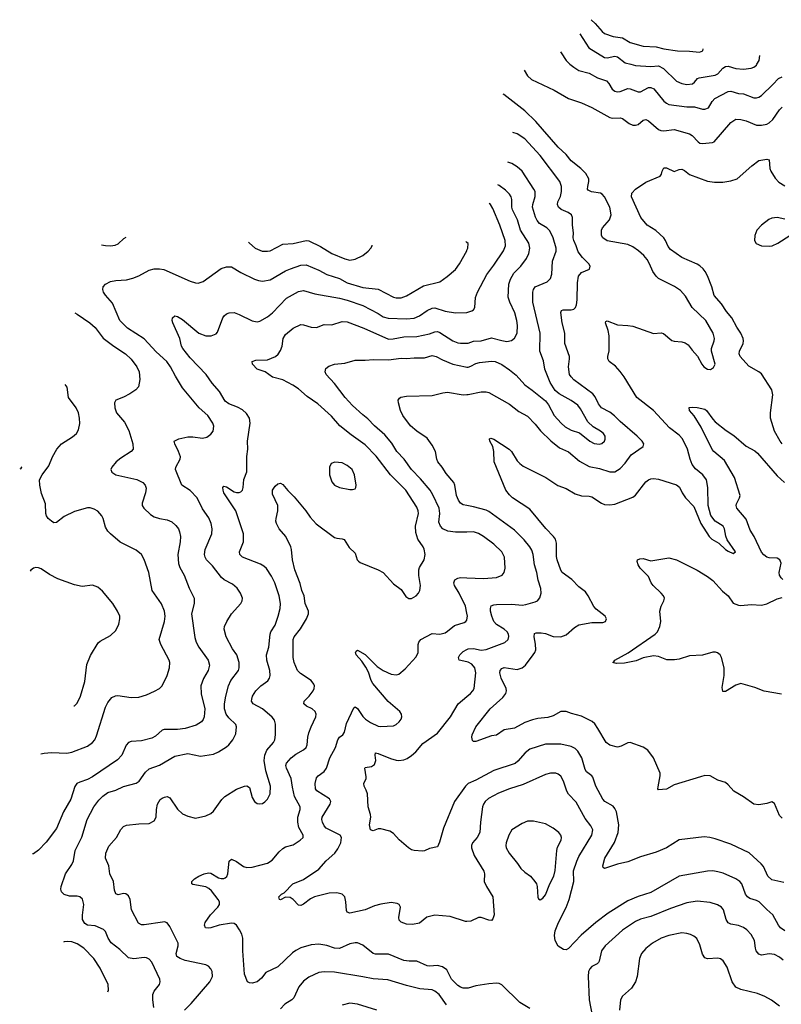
# Model space of a CAD drawing. Header units: inches. Extents: x 884691 to 1028259, y 526745 to 653629.
# Tile 225 of 241: x 996524 to 1002443, y 642695 to 650346. Entities that reach past the tile are written whole.
import ezdxf

# ---------------------------------------------------------------- set-up
doc = ezdxf.new("R2010")
doc.units = ezdxf.units.IN
doc.header["$MEASUREMENT"] = 0
for name, color, linetype in [('A9694', 7, 'Continuous'), ('B0604', 7, 'Continuous'), ('B0605', 7, 'Continuous')]:
    doc.layers.add(name, color=color, linetype=linetype)

msp = doc.modelspace()

# ---------------------------------------------------------------- linework, layer by layer
at = {"layer": 'A9694', "color": 6}
for points, elevation in [([(997160.5, 648596.2), (997190, 648590.7), (997230, 648589.5), (997266.2, 648593.8), (997290, 648604.1), (997334.2, 648645.8), (997351.6, 648656.2)], 3500), ([(998303.2, 648618.2), (998309.3, 648610), (998354.9, 648570), (998407.8, 648547.8), (998450, 648546.6), (998470, 648550.8), (998570, 648602.5), (998650, 648607.4), (998750, 648630), (998770, 648628.8), (998862.7, 648582.7), (998950, 648528.8), (999050, 648487.4), (999090, 648478.9), (999130, 648485.1), (999190, 648514.5), (999232.5, 648547.5), (999252.7, 648570), (999263.1, 648590), (999263.9, 648593.3)], 3500), ([(1000000, 648615.7), (999992.6, 648622.9)], 3400), ([(997567.4, 642670), (997557.7, 642730), (997558.8, 642770), (997570, 642798), (997609.5, 642850), (997615.4, 642870), (997613.9, 642890), (997550, 643021.1), (997530, 643046.5), (997510, 643056.1), (997490, 643058.6), (997410, 643049.4), (997370, 643054.9), (997301.3, 643121.3), (997233.6, 643173.6), (997210.4, 643210), (997190, 643259.9), (997176, 643276), (997110, 643304.2), (997050, 643311.1), (997030, 643321.7), (997012.8, 643352.8), (997012.2, 643387.8), (997021.5, 643470), (997011.6, 643511.6), (996990, 643530.3), (996970, 643534.7), (996910, 643534.8), (996870, 643547.7), (996848.6, 643570), (996844.3, 643590), (996846.5, 643610), (996881, 643710), (996930, 643781.8), (996942.8, 643810), (996955.3, 643890), (997006.1, 643993.9), (997048.6, 644130), (997101, 644230), (997139, 644281), (997170, 644312.6), (997210, 644340.8), (997270, 644358.6), (997330, 644388.5), (997430, 644414.2), (997451.1, 644428.9), (997500.5, 644499.5), (997530, 644526), (997610, 644552.8), (997730, 644623.5), (997830, 644644.3), (997930, 644622.6), (998030, 644639), (998070, 644657.2), (998130, 644695.1), (998150, 644712.5), (998180.1, 644750), (998202.5, 644797.5), (998210.2, 644850.2), (998204.8, 644870), (998150, 644921.9), (998128, 644950), (998115.9, 644990), (998115.1, 645030), (998124.8, 645090), (998146.9, 645170), (998166, 645210), (998224.7, 645290), (998229.7, 645310), (998229.3, 645350), (998212.4, 645410), (998177.4, 645457.4), (998127.7, 645550), (998114.2, 645610), (998116.2, 645630), (998133.1, 645670), (998171.2, 645728.8), (998242.2, 645810), (998252.2, 645830), (998255.5, 645850), (998240.5, 645890), (998213, 645930), (998178.9, 645958.9), (998113.7, 645993.7), (998091.5, 646011.5), (998021.4, 646101.4), (997976.5, 646150), (997964.5, 646170), (997959.6, 646190), (997964.1, 646230), (998016.3, 646350), (998020, 646390), (998011.6, 646430), (997994.1, 646474.1), (997945.7, 646545.7), (997904.3, 646630), (997850, 646686.9), (997783.2, 646730), (997735.5, 646850), (997738.6, 646870), (997771.7, 646930), (997772.5, 646950), (997758.4, 646990), (997728.4, 647050), (997724.7, 647070), (997761.1, 647090), (997830, 647104.3), (997870, 647104.3), (997945.1, 647094.9), (997977.3, 647102.7), (998010, 647125.4), (998026.7, 647150), (998031.6, 647188.4), (998025.2, 647210), (997985.4, 647270), (997919.3, 647330), (997790, 647486.2), (997735.4, 647575.4), (997697.1, 647650), (997666.2, 647690), (997585.7, 647765.7), (997490, 647865.8), (997361.6, 647950), (997302.4, 648010), (997244.8, 648144.8), (997190, 648206.5), (997175.5, 648230), (997169.9, 648250), (997172.1, 648270), (997190, 648292.4), (997230, 648310.8), (997270, 648319.7), (997354, 648326), (997403.1, 648336.9), (997450, 648355.1), (997530, 648400.3), (997570, 648410.4), (997610, 648411.4), (997644.2, 648404.2), (997850, 648314.4), (997890, 648301.3), (997910, 648300.1), (997950, 648312.7), (998090, 648412.4), (998130, 648427.1), (998170, 648424.8), (998242.3, 648382.3), (998350, 648330.6), (998379.3, 648319.3), (998410, 648314.2), (998470, 648324.5), (998590, 648393.5), (998629.1, 648410.9), (998710, 648437.9), (998750, 648442), (998850, 648400.5), (998910, 648366.9), (999010, 648335.5), (999070, 648301.3), (999190, 648266.4), (999310, 648253.5), (999430, 648189.8), (999450, 648184.4), (999490, 648185), (999530, 648200.7), (999661.7, 648278.3), (999790, 648309.5), (999847.6, 648350), (999910, 648404.4), (999943.4, 648450), (999998.3, 648550), (1000000, 648554.2)], 3400), ([(997803.7, 642650), (997857.8, 642702.2), (998002.3, 642870), (998021.3, 642910), (998018.5, 642950), (998008.2, 642970), (997990.3, 642990), (997970, 643001.3), (997810, 643036.1), (997770, 643050.9), (997745.8, 643065.8), (997739.3, 643090), (997756.4, 643150), (997754.4, 643170), (997690, 643300.7), (997670, 643328.5), (997650, 643334.5), (997633.1, 643333.1), (997490, 643311.5), (997470, 643312.2), (997446, 643326), (997393.5, 643430), (997382, 643510), (997370, 643537.7), (997350, 643553.1), (997330, 643555.3), (997290, 643546.8), (997270, 643553.6), (997261.7, 643581.7), (997252.8, 643650), (997223.3, 643710), (997216.3, 643770), (997189.5, 643830), (997192.2, 643870), (997217.3, 643922.7), (997276.6, 643990), (997310, 644054.5), (997330, 644076.4), (997354.2, 644085.8), (997450, 644097), (997530, 644098.8), (997570, 644120.1), (997584.6, 644150), (997586.3, 644210), (997594.9, 644250), (997614.8, 644285.2), (997630, 644297.2), (997650, 644304.4), (997670, 644310.6), (997690, 644299.9), (997750, 644211.9), (997790, 644174.2), (997830, 644155.8), (997890, 644142.3), (997970, 644159.8), (998010, 644177.7), (998030, 644196.6), (998094.3, 644285.7), (998117.3, 644310), (998210, 644366.2), (998270, 644388.8), (998290, 644393.7), (998310, 644380.8), (998330, 644301.3), (998350, 644271.1), (998370, 644255.8), (998390, 644251.6), (998410, 644256.1), (998430, 644268.2), (998450.8, 644289.2), (998470.5, 644329.5), (998472.3, 644390), (998437.7, 644510), (998423, 644590), (998430.1, 644629.9), (998444.2, 644670), (998495.4, 644730), (998505.7, 644750), (998511.3, 644790), (998512.3, 644872.3), (998503, 644903), (998485.7, 644925.7), (998411.3, 644990), (998337.5, 645030), (998326.3, 645050), (998326.8, 645066.8), (998332.8, 645090), (998359.4, 645130), (998399.3, 645170), (998452.4, 645207.6), (998466.5, 645230), (998469.7, 645250.3), (998466.8, 645290), (998445.2, 645370), (998443, 645410), (998459.6, 645470), (998470, 645570), (998477, 645590), (998510, 645642.2), (998533.8, 645710), (998549.3, 645770), (998550.4, 645809.6), (998540, 645870), (998506.5, 645970), (998481.8, 646021.8), (998441.9, 646081.9), (998420.4, 646100.4), (998394.5, 646114.5), (998256.7, 646170), (998234.8, 646190), (998232.2, 646210), (998264, 646290), (998263.6, 646350), (998202.8, 646530), (998111.2, 646670), (998104.2, 646690), (998103, 646710), (998110, 646720.6), (998130, 646715.5), (998190, 646677), (998210, 646672.2), (998230, 646671.3), (998243.6, 646676.4), (998256, 646690), (998261.7, 646710), (998266, 646774), (998288, 646832), (998289.2, 646950.8), (998296.7, 647010), (998295.3, 647070), (998313.9, 647210), (998310.3, 647250), (998286.8, 647286.8), (998255.5, 647315.5), (998216.3, 647336.3), (998150, 647360.4), (998120.8, 647380.9), (998076.2, 647456.2), (998021, 647521), (997973.1, 647590), (997850, 647719.6), (997792, 647790), (997781.6, 647810), (997767.4, 647870), (997715.3, 647990), (997709.9, 648010), (997711.6, 648028.4), (997730, 648044.1), (997750, 648041.1), (997790, 648015.9), (997916.3, 647910), (997969.3, 647889.3), (998010.8, 647890), (998050, 647904.3), (998062.5, 647917.5), (998103, 648030), (998113.7, 648046.3), (998130, 648059.6), (998151.3, 648068.7), (998190, 648069.7), (998230, 648055.4), (998330, 648005.4), (998370, 647997.8), (998390, 648002.5), (998450, 648037.2), (998490, 648068.3), (998596.9, 648183.1), (998690, 648233.2), (998730, 648242), (998817.3, 648217.3), (999010, 648181.4), (999070, 648165.6), (999190, 648124.2), (999310, 648062), (999350, 648036.6), (999387.1, 648027.2), (999530, 648021.4), (999590, 648027.9), (999630, 648045.5), (999690, 648087.5), (999730, 648105.7), (999750, 648107), (999830, 648080.5), (999910, 648067.5), (1000000, 648072.1)], 3300), ([(996952.1, 648067.1), (996970, 648057.3), (997070, 647991.5), (997110, 647954.6), (997172.4, 647872.3), (997254.8, 647810), (997345.6, 647750), (997390, 647708.9), (997434.2, 647650), (997453.6, 647610), (997458.8, 647550), (997446.5, 647493.5), (997427.2, 647470), (997379.8, 647440.2), (997330, 647413.6), (997270, 647390.6), (997261.7, 647370), (997264, 647330), (997275.3, 647290), (997338.9, 647218.9), (997373, 647153), (997403.5, 647050), (997404.7, 647010), (997390.4, 646990), (997310, 646939), (997274.6, 646910), (997238.7, 646870), (997231.9, 646850), (997240.2, 646830), (997270.8, 646810), (997433.5, 646773.5), (997481.6, 646750), (997499.1, 646730), (997505.9, 646705.9), (997502.2, 646670), (997475.3, 646590), (997476.8, 646570), (997487.5, 646550), (997540.7, 646500.7), (997570, 646482.9), (997610, 646469.6), (997670, 646460.1), (997705.1, 646445.1), (997736.9, 646416.9), (997757.5, 646390), (997766.9, 646366.9), (997772.5, 646330), (997770.2, 646290), (997753.6, 646190), (997759.2, 646119.2), (997768.8, 646088.8), (997802.6, 646030), (997840.6, 645930), (997880.7, 645850), (997880.7, 645810), (997858, 645730), (997884.9, 645544.9), (997895.2, 645510), (997915.8, 645470), (997989.4, 645370), (997999.3, 645330), (997988.8, 645290), (997952.5, 645227.5), (997932.4, 645170), (997933.3, 645106.7), (997962.6, 644990), (997957.6, 644930), (997950.8, 644909.2), (997936.4, 644890), (997895.1, 644864.9), (997810, 644839), (997750, 644831.3), (997647.8, 644830), (997630, 644824.3), (997580.2, 644779.8), (997550, 644763.1), (997470, 644742.3), (997390, 644737.9), (997370, 644728.7), (997351.6, 644708.4), (997318.7, 644630), (997284.8, 644595.2), (997090, 644461.6), (997050, 644442.6), (996990, 644422.4), (996968.5, 644410), (996953.5, 644386.5), (996922, 644290), (996864.1, 644190), (996810, 644061.6), (996730, 643954.1), (996670, 643892.1), (996630, 643863.9), (996624.6, 643863.6)], 3500), ([(1000000, 642821.2), (999970, 642820.7), (999950, 642827.4), (999930, 642841), (999880.1, 642890), (999842.6, 642962.6), (999810, 642987.3), (999770, 642996.9), (999710, 642991.7), (999690, 642994.3), (999610, 643029.5), (999550, 643029.6), (999510, 643036.4), (999390, 643083.4), (999290, 643085.2), (999270.4, 643090.4), (999190, 643155.6), (999150, 643171.8), (999130, 643173.6), (999090, 643165.9), (999010, 643127.9), (998970, 643131.6), (998910, 643151.2), (998850, 643162.5), (998790, 643157.2), (998710, 643133.7), (998670, 643114.1), (998644.7, 643095.3), (998530, 642985.8), (998437.2, 642942.8), (998403.2, 642896.8), (998370.1, 642870), (998330, 642860.2), (998310, 642860.5), (998294.4, 642870), (998269.9, 642929.9), (998258.7, 643110), (998259, 643210), (998250, 643240.7), (998233.4, 643273.4), (998209.2, 643309.2), (998190, 643322), (998170, 643325.8), (998074.2, 643310), (998008.5, 643288.5), (997990, 643285.8), (997968.4, 643290), (997959.2, 643310), (997964.8, 643330), (998006.3, 643390), (998064.4, 643450), (998076.7, 643470), (998077.1, 643490), (998067.6, 643510), (998015.5, 643575.5), (997994.6, 643594.7), (997970, 643606.7), (997870, 643625), (997861.8, 643630), (997861, 643650), (997883.1, 643670), (997916.1, 643690), (997958, 643710), (997990, 643717.4), (998010, 643713.4), (998070, 643677.4), (998090, 643672.7), (998110, 643673.5), (998121.3, 643678.7), (998132.7, 643687.3), (998141, 643710), (998151.8, 643808.2), (998170, 643823.1), (998210, 643804), (998264.6, 643764.6), (998290, 643757.4), (998330, 643760.5), (998449.2, 643790.7), (998486.1, 643813.9), (998541.1, 643878.9), (998570, 643905.9), (998590, 643918.5), (998650, 643933.6), (998702.8, 643970), (998726.3, 643990), (998726.9, 643993.1), (998727.4, 644010), (998694, 644070), (998685.1, 644110), (998686.6, 644150), (998702.6, 644210), (998703.1, 644230), (998658.7, 644310), (998642.9, 644382.9), (998634.5, 644450), (998597.6, 644530), (998592.7, 644550), (998597.9, 644570), (998633.8, 644610), (998670, 644639.9), (998728.8, 644671.2), (998749.6, 644690.4), (998758.4, 644710), (998762.3, 644770), (998770, 644803.8), (998788.1, 644851.9), (998826.3, 644930), (998827.7, 644950), (998820.1, 644970), (998797.1, 644990), (998752.1, 645012.1), (998732.6, 645030), (998735.3, 645050), (998774.6, 645090), (998805.4, 645130), (998813.3, 645150), (998814.4, 645170), (998810, 645182.4), (998789.1, 645210), (998706.7, 645266.7), (998683.8, 645290), (998656.6, 645350), (998649.5, 645390), (998650.5, 645530), (998658.1, 645550), (998707.6, 645612.4), (998751.7, 645690), (998767.4, 645730), (998767.6, 645750), (998742.7, 645810), (998734.8, 645870), (998717.9, 645910), (998704.5, 645964.5), (998662.6, 646070), (998644.5, 646150), (998636.3, 646230), (998630.2, 646250.2), (998591.9, 646330), (998541, 646390), (998520.2, 646430), (998515, 646450), (998516, 646470), (998531.3, 646530), (998531.4, 646570), (998490, 646658), (998490, 646691.5), (998510, 646722.3), (998530, 646740.1), (998550, 646744), (998570, 646735.2), (998607.8, 646687.8), (998658.4, 646638.4), (998748.8, 646530), (998781, 646481), (998828.4, 646428.4), (998970, 646323.3), (998990, 646316.5), (999030, 646313.1), (999046.2, 646306.2), (999084.5, 646244.5), (999130, 646199.7), (999147.8, 646150), (999157.8, 646137.8), (999169.1, 646129.1), (999310, 646071.7), (999350, 646050.1), (999430, 645962.1), (999490, 645919.1), (999524, 645864), (999547.5, 645847.5), (999570, 645848.4), (999606.5, 645870), (999624.6, 645890), (999634.7, 645910), (999638.7, 645950), (999626.1, 646026.1), (999625.8, 646070), (999631.2, 646090), (999667.6, 646150), (999675.9, 646190), (999668.7, 646231.3), (999660.8, 646250), (999617.2, 646310), (999602.6, 646362.6), (999600.3, 646410), (999624.2, 646510), (999621.7, 646530), (999610, 646559.1), (999524.9, 646690), (999407, 646810), (999295.7, 646955.7), (999210, 647042.4), (999099.2, 647119.2), (999011.4, 647191.4), (998946.4, 647266.4), (998841, 647361), (998759.1, 647419.1), (998690, 647477), (998646.8, 647506.8), (998570, 647548.9), (998490, 647569.5), (998430.7, 647610), (998369.6, 647629.6), (998332.9, 647670), (998331.6, 647690), (998360.3, 647699.7), (998450, 647702.8), (998511.8, 647730), (998532.3, 647747.7), (998550, 647774.9), (998563.2, 647810), (998571.8, 647870), (998590, 647900.1), (998650, 647950.1), (998710, 647976.8), (998730, 647976), (998790, 647957.2), (998830, 647955.6), (998890, 647978.4), (998950, 647975.8), (999030, 648001.9), (999070, 647998.6), (999198.7, 647950), (999390, 647863.4), (999425.5, 647865.5), (999510, 647883), (999610, 647883.5), (999710, 647905.1), (999750, 647921.4), (999770, 647922.4), (999790, 647915.3), (999890, 647851.3), (999930, 647834.8), (999950, 647831.5), (1000000, 647832.5)], 3200), ([(1000000, 646364.7), (999910, 646363.5), (999852.6, 646372.6), (999812.3, 646390), (999793.6, 646410), (999782.6, 646442.6), (999789.8, 646510), (999783.8, 646550), (999734.7, 646654.7), (999713.3, 646690), (999638.7, 646778.7), (999567.9, 646850), (999513.2, 646930), (999454, 646990), (999415.8, 647055.8), (999360.6, 647120.6), (999280.9, 647190), (999230, 647245.2), (999190, 647274.6), (999110, 647348.6), (999052.7, 647410), (998970, 647519.9), (998905.2, 647590), (998897.9, 647610), (998904.5, 647635.5), (998926.8, 647653.2), (998970, 647670.4), (999050, 647678), (999130, 647699.9), (999210, 647699.6), (999273.2, 647706.8), (999390, 647702.5), (999490, 647715.2), (999530, 647712.3), (999590, 647719.6), (999670, 647717.9), (999730, 647737.2), (999759.9, 647730), (999810, 647703), (999890, 647669.9), (999990, 647647.6), (1000000, 647647.3)], 3100), ([(996689.2, 644640.2), (996713.6, 644646.4), (996770, 644652.6), (996890, 644646.7), (996930, 644653.6), (997050, 644700.8), (997090, 644729.1), (997107, 644750), (997120, 644780), (997190, 645004), (997210, 645039.6), (997241, 645079), (997267.4, 645092.6), (997286.5, 645093.5), (997390, 645079.9), (997450, 645082.1), (997510, 645099.2), (997572, 645128), (997609.8, 645150), (997630.4, 645170), (997669.1, 645250), (997688.1, 645310), (997691, 645350), (997684.7, 645370), (997619.6, 645490), (997608.8, 645530), (997649.7, 645670), (997653.9, 645710), (997650, 645750), (997626.9, 645806.9), (997554.4, 645910), (997526.3, 646050), (997491, 646151), (997470.4, 646190.3), (997430, 646223.9), (997305.4, 646285.4), (997230, 646350.3), (997210, 646370.9), (997190, 646403.9), (997172, 646470), (997161.5, 646490), (997130, 646527.3), (997103.6, 646543.6), (997071.8, 646551.8), (997050, 646552), (996950, 646525.3), (996870, 646484.5), (996810, 646439.2), (996790, 646437.6), (996770, 646448.7), (996744.7, 646470), (996731.5, 646490), (996726.7, 646510), (996724.3, 646584.3), (996694.3, 646665.7), (996679.3, 646730), (996678, 646770), (996698.2, 646810), (996750, 646880.2), (996777.5, 646950), (996812.6, 647010), (996850, 647049.1), (996935.4, 647104.6), (996965.1, 647130), (996980.6, 647159.4), (996990.5, 647209.5), (996989.3, 647250), (996981, 647290), (996962.3, 647330), (996902.7, 647410), (996891.7, 647491.7), (996876.1, 647512)], 3600), ([(1000000, 646571.6), (999970, 646577.3), (999949.6, 646589.6), (999933.2, 646613.2), (999917.8, 646650), (999905.3, 646730), (999897.4, 646750), (999839.2, 646819.2), (999807.8, 646870), (999774.2, 646910), (999765, 646930), (999756.7, 646990), (999730, 647039.1), (999690, 647095.3), (999610, 647148.8), (999562.4, 647190), (999501.5, 647270), (999484.1, 647310), (999468, 647370), (999466.5, 647390), (999474.6, 647405.4), (999486.9, 647413.1), (999530, 647419.6), (999730, 647425.5), (999812.4, 647447.6), (999850, 647453), (999970, 647430.1), (1000000, 647432.7)], 3000), ([(996539.2, 646871), (996539.1, 646870), (996530, 646855.1), (996523.7, 646852.8)], 3600), ([(996650, 646089.3), (996630, 646083.4), (996610, 646069.1), (996604.8, 646059.7)], 3700), ([(996945.5, 645013.1), (996950, 645015.4), (996970, 645035.7), (996996.1, 645090), (997030, 645202.7), (997045, 645335), (997073.7, 645406.3), (997135, 645505), (997150, 645518), (997230, 645561.7), (997270, 645600.2), (997294.2, 645650), (997302.1, 645690), (997301, 645710), (997284.6, 645750), (997247, 645810), (997166.5, 645906.5), (997130, 645937.5), (997090, 645953), (997010, 645941.5), (996950, 645953.5), (996821.1, 646001.1), (996755.8, 646035.8), (996690, 646078.9), (996670, 646087.7), (996650, 646089.3)], 3700), ([(1000000, 645735.2), (999990, 645789), (999940.5, 645890), (999902.2, 645950), (999897.5, 645970), (999906.6, 645993.4), (999930, 646006.4), (999950, 646010.6), (1000000, 646008.4)], 3100), ([(1000000, 643338.9), (999990, 643338.1), (999870, 643377), (999750, 643386.9), (999688.9, 643371.1), (999630, 643325), (999575.9, 643315.9), (999530, 643317.7), (999490, 643332.5), (999473.4, 643350), (999471.7, 643370), (999482.9, 643450), (999474.2, 643470), (999458.8, 643478.8), (999410, 643486), (999330, 643474.3), (999280.6, 643459.4), (999210, 643430), (999090, 643402.6), (999070, 643409.9), (999063.6, 643423.6), (999059.1, 643490), (999050.4, 643530.4), (999030.7, 643550.7), (998990, 643561.3), (998930, 643559.6), (998816.4, 643530), (998784.6, 643515.4), (998730, 643473), (998710, 643463.7), (998690, 643465.4), (998649.6, 643509.6), (998624.9, 643524.9), (998590, 643527.6), (998550, 643506.4), (998542.6, 643510), (998538.2, 643530), (998557.7, 643550), (998578.5, 643561.5), (998647.9, 643632.1), (998730, 643663.6), (998850, 643744.6), (998905.1, 643810), (998972.9, 643870), (998996.9, 643903.1), (999020.8, 643950), (999025.5, 643990), (999013.5, 644010), (998904.6, 644064.6), (998890, 644082.4), (998876.4, 644110), (998870.9, 644130), (998875.1, 644150), (998936.1, 644250), (998940.9, 644270), (998931, 644291), (998834.3, 644354.3), (998823.4, 644370), (998821.4, 644410), (998830, 644455.5), (998842.8, 644470), (998890, 644504.3), (998908.7, 644530), (998933.7, 644610), (998978.4, 644690), (998997.5, 644750), (999010.3, 644769.7), (999034.3, 644790), (999049.6, 644810.4), (999063.7, 644876.4), (999121.8, 644998.2), (999130, 645007.4), (999150, 644993.9), (999190, 644931.2), (999210.7, 644910), (999250, 644885.3), (999310, 644857.3), (999330, 644854.1), (999430, 644858.9), (999450, 644868.3), (999472.8, 644890), (999488.2, 644910), (999494.9, 644930), (999492.3, 644950), (999477.3, 644970), (999388.3, 645048.3), (999267.7, 645187.7), (999255.3, 645210), (999235.8, 645275.7), (999215.1, 645315.1), (999182.3, 645362.3), (999138.1, 645410), (999135, 645430), (999140.2, 645439.8), (999150, 645446.7), (999210, 645412.4), (999301.1, 645321.1), (999350, 645287.7), (999410, 645261.1), (999450, 645256.2), (999470, 645261.6), (999519.1, 645300.9), (999606.1, 645393.9), (999621.8, 645430), (999620.8, 645490), (999625.3, 645510), (999640.6, 645530), (999730, 645576.1), (999790, 645572), (999830, 645582.5), (999850, 645593.9), (999902.5, 645637.5), (999977.5, 645662.5), (999992.4, 645670), (999999.5, 645680.5), (1000000, 645683.4)], 3100), ([(1000000, 645356.7), (999940.4, 645370), (999933.4, 645390), (999944.3, 645410), (999970, 645435.5), (1000000, 645451.1)], 3000), ([(1000000, 644401.4), (999988.4, 644390), (999903.7, 644270), (999816.8, 644063.2), (999786.3, 643953.7), (999770, 643919.4), (999710, 643906.3), (999670, 643887.5), (999655, 643885), (999589.9, 643889.9), (999570, 643895.3), (999545.3, 643910), (999473.8, 643973.9), (999430, 644021.4), (999400.4, 644040.4), (999330, 644058.8), (999310, 644059), (999270, 644042.4), (999250, 644049.6), (999242.6, 644090), (999252.7, 644150), (999250.6, 644170), (999233.1, 644230), (999225.9, 644330), (999217.8, 644357.8), (999201.2, 644390), (999198.7, 644410), (999215.9, 644450), (999216.9, 644463.1), (999205.2, 644530), (999210, 644534.8), (999257.8, 644542.2), (999281.2, 644558.8), (999292.6, 644590), (999286.7, 644630), (999290, 644648.4), (999310, 644644.7), (999404.9, 644604.9), (999450, 644591.6), (999470.6, 644589.4), (999510, 644595.3), (999534.6, 644605.4), (999570.4, 644629.6), (999602.2, 644657.8), (999657.5, 644722.5), (999770, 644803.1), (999871.5, 644930), (999931.4, 645028.6), (1000000, 645086.5)], 3000), ([(996897.3, 643182.7), (996870, 643181.3), (996864.7, 643178.9)], 3500), ([(997209.4, 642791), (997214.1, 642805.9), (997212.7, 642850), (997150, 642977), (997099.1, 643050), (997023, 643130), (996970, 643166.1), (996930, 643179.3), (996897.3, 643182.7)], 3500), ([(999840.3, 642690), (999783.8, 642770), (999750, 642798.1), (999730, 642807.1), (999634.7, 642814.7), (999530, 642840.6), (999385, 642885), (999270, 642891.9), (999190, 642908.9), (998970, 642943.9), (998890, 642947.4), (998850, 642941), (998770, 642904.9), (998730, 642875.5), (998693.3, 642830), (998654.7, 642745.3), (998638.5, 642730), (998584, 642696), (998550, 642660.1)], 3300), ([(999300.7, 642650), (999150, 642694.9), (999090, 642702.6), (999030, 642687.5)], 3400)]:
    msp.add_lwpolyline(points, dxfattribs=dict(at, elevation=elevation))
at = {"layer": 'A9694', "color": 6, "elevation": 3300}
msp.add_lwpolyline([(998972.3, 646907.7), (998943.6, 646896.4), (998931.3, 646868.7), (998932.9, 646810), (998950, 646755.2), (998970, 646730.2), (999010, 646711.3), (999090, 646696.3), (999110, 646694.3), (999130, 646701.3), (999136.5, 646710), (999139.6, 646730), (999127.1, 646810), (999106.8, 646850), (999070, 646881.9), (999030, 646901.9)], close=True, dxfattribs=at)
at = {"layer": 'B0604', "color": 6}
for points, elevation in [([(1000801, 650000), (1000830, 649977), (1000870, 649952.6), (1000951, 649931), (1001014.7, 649894.7), (1001083.7, 649870), (1001103.7, 649850), (1001130, 649807.5), (1001150.4, 649790.4), (1001170, 649785.6), (1001190, 649788.8), (1001250, 649811), (1001270, 649810), (1001330, 649786.5), (1001350, 649786.3), (1001410, 649819.3), (1001430, 649819.9), (1001452.7, 649810), (1001530, 649713.9), (1001550, 649696.6), (1001570, 649686.7), (1001710, 649669), (1001770, 649670), (1001830, 649652), (1001850, 649650.3), (1001877.4, 649662.6), (1001906, 649710), (1001927.1, 649732.9), (1002030, 649787.3), (1002050, 649789.8), (1002110, 649773.6), (1002150, 649769.2), (1002230, 649739.3), (1002250, 649738.2), (1002270, 649743.5), (1002290, 649757.3), (1002378.3, 649841.7), (1002421.1, 649890), (1002450, 649903.6)], 3000), ([(1001272.7, 650000), (1001310, 649989.9), (1001430, 649983.1), (1001490, 649988.1), (1001526.9, 649966.9), (1001630, 649869.2), (1001670, 649850.4), (1001710, 649843), (1001752.1, 649847.9), (1001770, 649861.4), (1001791.5, 649888.5), (1001805, 649895), (1001930, 649914.6), (1001950, 649926.5), (1001990, 649969.2), (1002010, 649981.7), (1002030, 649985.6), (1002090, 649966.7), (1002150, 649961.8), (1002210.4, 649969.6), (1002230, 649976.6), (1002250, 649993.1), (1002253.8, 650000)], 3100), ([(1000443.9, 649954.2), (1000470.4, 649910.4), (1000502.9, 649882.9), (1000677.7, 649797.7), (1000790, 649733.6), (1000890, 649699.9), (1000970, 649664.2), (1001110, 649585.7), (1001130, 649580.7), (1001190, 649583.8), (1001210, 649579.5), (1001260.8, 649540.8), (1001290, 649528), (1001310, 649526.7), (1001330, 649531.4), (1001370, 649565.5), (1001390, 649569.7), (1001410, 649559.3), (1001490, 649492.4), (1001505.8, 649485.8), (1001530, 649483.4), (1001610, 649492.6), (1001730, 649459.3), (1001750, 649447.5), (1001796.1, 649396.1), (1001810, 649386.7), (1001830, 649383.2), (1001907.6, 649392.4), (1001921.5, 649398.5), (1002050, 649546.8), (1002090, 649572.9), (1002128, 649572), (1002170, 649561.2), (1002250, 649527.3), (1002290, 649526.2), (1002330, 649535.3), (1002350, 649545.6), (1002377.2, 649570), (1002430, 649647.1), (1002450, 649667.9)], 2900), ([(1002450, 644141.1), (1002430, 644162.8), (1002390, 644255.1), (1002381.8, 644261.8), (1002370, 644267.4), (1002330, 644255.4), (1002270, 644245.2), (1002230, 644249.9), (1002150, 644308.1), (1002074.4, 644350), (1002030, 644401.6), (1002010, 644417.5), (1001950, 644437.7), (1001890, 644469.1), (1001850, 644471.8), (1001816.2, 644463.8), (1001610, 644401.5), (1001552.4, 644367.6), (1001490, 644361.8), (1001483.9, 644370), (1001485.2, 644385.2), (1001502.1, 644470), (1001501.4, 644490), (1001449.9, 644610), (1001405.6, 644670), (1001370, 644694.2), (1001270, 644729.8), (1001250, 644727.6), (1001199.3, 644700.7), (1001170, 644694.4), (1001110, 644709.4), (1001082.5, 644730), (1001018.6, 644838.6), (1000994.1, 644874.1), (1000973.5, 644893.5), (1000890, 644933.1), (1000813.7, 644953.7), (1000770, 644971.6), (1000730, 644970.7), (1000670, 644937.8), (1000630, 644923.3), (1000550, 644916.2), (1000510, 644906.7), (1000450, 644883.8), (1000370, 644840.8), (1000290, 644827.5), (1000230, 644787), (1000190, 644780.2), (1000070, 644736.9), (1000050, 644737.4), (1000043.9, 644743.9), (1000037.9, 644770), (1000041, 644790), (1000068.2, 644850), (1000180.4, 644990), (1000280.1, 645079.9), (1000301.3, 645110), (1000307, 645130), (1000305.4, 645150), (1000266.1, 645230), (1000256.7, 645270), (1000257.9, 645290), (1000270, 645304.3), (1000290, 645311.1), (1000390, 645296.8), (1000428.6, 645310), (1000454.8, 645330), (1000515.4, 645410), (1000528.6, 645430), (1000535, 645450), (1000533.6, 645493.6), (1000521.3, 645550), (1000524.8, 645575.2), (1000538.4, 645581.6), (1000577.6, 645582.4), (1000610, 645576.2), (1000670, 645553.7), (1000730, 645551.5), (1000770, 645566.9), (1000835.7, 645624.3), (1000870, 645643.6), (1000970, 645661), (1001057.2, 645662.8), (1001076.5, 645670), (1001083.8, 645690), (1001073.7, 645710), (1001004.4, 645764.4), (1000985.2, 645785.2), (1000942.9, 645870), (1000921, 645901), (1000870, 645938.8), (1000815.1, 645995.1), (1000741.2, 646050), (1000729.8, 646069.8), (1000700.9, 646150), (1000696.1, 646176.1), (1000697.4, 646277.4), (1000687.5, 646310), (1000673.7, 646330), (1000612.6, 646392.6), (1000490, 646543.7), (1000354.8, 646630), (1000330, 646653.5), (1000303.6, 646690), (1000210.4, 646910), (1000209.9, 646990), (1000200.1, 647030), (1000179.1, 647070), (1000175.6, 647090), (1000185.6, 647094.4), (1000210, 647087.1), (1000328.1, 647010), (1000346.4, 646990), (1000390, 646917.5), (1000410, 646896.4), (1000437.3, 646877.3), (1000613.6, 646790), (1000706, 646726), (1000770, 646704.3), (1000841.2, 646661.2), (1000890, 646645.5), (1000950, 646644.2), (1000970, 646639.2), (1001045.1, 646590), (1001070, 646580.1), (1001110, 646575.1), (1001150, 646580.6), (1001290, 646634.9), (1001310, 646652.2), (1001390, 646756.1), (1001410, 646771.5), (1001430, 646778.8), (1001450, 646781.1), (1001490, 646776.4), (1001630, 646732.5), (1001652.8, 646712.8), (1001671.9, 646670), (1001698.4, 646630), (1001763.1, 646563.1), (1001817.5, 646430), (1001882, 646330), (1001904.2, 646310), (1001957.5, 646277.5), (1002009, 646230), (1002030, 646217.5), (1002070, 646198.6), (1002088.5, 646210), (1002023.4, 646303.4), (1002012.6, 646332.6), (1002001.3, 646390), (1001991.2, 646410), (1001928.5, 646448.5), (1001894.7, 646494.7), (1001874.9, 646570), (1001871.5, 646711.5), (1001860.8, 646770), (1001833.9, 646810), (1001775.9, 646855.9), (1001750.4, 646890), (1001734.1, 646930), (1001714.6, 647010), (1001674.2, 647090), (1001650, 647117.1), (1001575, 647175), (1001449.2, 647310), (1001321, 647410), (1001222, 647570), (1001190, 647613.4), (1001154.3, 647654.3), (1001104.5, 647690), (1001094.1, 647710), (1001094.4, 647730), (1001106.6, 647773.4), (1001104.6, 647890), (1001097.6, 647930), (1001076.2, 647990), (1001080.2, 647999.8), (1001090, 648006.6), (1001170, 647974.9), (1001251.2, 647971.2), (1001290, 647964.1), (1001450, 647908.9), (1001510, 647911.7), (1001527.5, 647907.5), (1001592.9, 647852.9), (1001610, 647847), (1001670, 647843.2), (1001696.2, 647836.2), (1001718.7, 647818.7), (1001750, 647777.4), (1001792.4, 647732.4), (1001825.2, 647670), (1001841.4, 647650), (1001870, 647630.8), (1001892.2, 647627.8), (1001916.8, 647643.2), (1001928.5, 647670), (1001901.8, 647770), (1001902.1, 647790), (1001922.3, 647850), (1001924.8, 647870), (1001914.4, 647910), (1001856.5, 648010), (1001750.6, 648110), (1001698.6, 648198.6), (1001660.7, 648240.7), (1001613.6, 648273.6), (1001490, 648336.4), (1001470, 648353.4), (1001444, 648390), (1001419.9, 648450), (1001401.6, 648481.6), (1001374.3, 648514.3), (1001333.5, 648550), (1001290, 648580.4), (1001250, 648599.8), (1001089.1, 648629.1), (1001057.1, 648650), (1001046.7, 648670), (1001045.4, 648710), (1001054.3, 648730), (1001107.7, 648792.3), (1001121.7, 648830), (1001109.4, 648890), (1001070.5, 648970.5), (1001050.8, 648990.8), (1001037.2, 648997.2), (1000967.9, 649007.9), (1000942.8, 649022.8), (1000938.1, 649030), (1000938.7, 649050), (1000947.5, 649090), (1000946.5, 649110), (1000924.1, 649150), (1000886.1, 649190), (1000809.6, 649249.6), (1000770, 649298.1), (1000710, 649355.6), (1000536.2, 649556.2), (1000450, 649637.9), (1000286, 649766), (1000282.6, 649766.9)], 2900), ([(1000000, 647432.7), (1000010, 647433.5), (1000110, 647455.4), (1000150, 647453.8), (1000170, 647448.1), (1000330, 647359.6), (1000402.7, 647302.7), (1000470, 647264.6), (1000530, 647204.4), (1000572.2, 647152.2), (1000652.9, 647072.9), (1000720.5, 647020.5), (1000790, 646988.2), (1000875.2, 646915.2), (1000950, 646874.7), (1001030, 646859.6), (1001110, 646833.7), (1001150, 646832.9), (1001190, 646857.4), (1001230, 646899.2), (1001275.3, 646964.7), (1001371, 647029), (1001375.4, 647050), (1001362.8, 647070), (1001321.9, 647110), (1001190, 647224.8), (1001147.5, 647267.5), (1001110, 647296.3), (1001046.3, 647330), (1001021.9, 647361.9), (1000996.4, 647416.4), (1000979.7, 647439.7), (1000830, 647547.9), (1000808.9, 647570), (1000797.8, 647590), (1000788.8, 647650), (1000797.5, 647710), (1000796.3, 647730), (1000761.1, 647830), (1000762, 647910), (1000739.5, 647990), (1000728.9, 648071.1), (1000734.6, 648085.4), (1000747.4, 648092.6), (1000810, 648091.8), (1000830, 648097), (1000842.8, 648110), (1000850.5, 648129.5), (1000856.6, 648170), (1000858.1, 648301.9), (1000867.9, 648352.1), (1000890, 648380.6), (1000952.1, 648407.9), (1000956.8, 648430), (1000947.2, 648450), (1000899.2, 648499.2), (1000863.7, 648543.7), (1000850, 648590), (1000830.7, 648630), (1000825.5, 648650), (1000828.1, 648690), (1000821, 648750), (1000821.1, 648810), (1000812.8, 648830), (1000786.9, 648846.9), (1000731.4, 648871.4), (1000712.2, 648890), (1000704.6, 648910), (1000707.2, 648930), (1000726.5, 648973.5), (1000734.3, 649010), (1000735.7, 649050), (1000722.9, 649090), (1000570, 649292.3), (1000450, 649419.8), (1000390, 649460.2), (1000356.9, 649469.9)], 3000), ([(1000000, 647647.3), (1000010, 647647), (1000030, 647652.8), (1000070, 647674.9), (1000096.5, 647683.5), (1000190, 647692.6), (1000219, 647690), (1000270, 647666.6), (1000330, 647625.9), (1000382.8, 647582.8), (1000450, 647510), (1000508.2, 647468.2), (1000610, 647384.1), (1000633.5, 647353.5), (1000678.7, 647270), (1000732.2, 647210), (1000762.7, 647182.7), (1000810, 647157.4), (1000875.1, 647135.1), (1000956.4, 647070), (1000990, 647052), (1001030, 647047.1), (1001048.1, 647051.9), (1001069.4, 647070), (1001074.5, 647085.5), (1001074.3, 647110), (1001062.2, 647130), (1001038.1, 647150), (1000982.4, 647182.4), (1000940.7, 647220.7), (1000882.9, 647322.9), (1000862, 647350), (1000810, 647387), (1000717.9, 647437.9), (1000685.1, 647465.1), (1000646.2, 647526.2), (1000604.5, 647630), (1000595.6, 647695.6), (1000565.6, 647770), (1000570.1, 647909.9), (1000513.1, 648150), (1000511.6, 648230), (1000516.5, 648250), (1000530.1, 648269.9), (1000623.2, 648310), (1000650, 648334.2), (1000661.1, 648370), (1000665.6, 648470), (1000693.1, 648546.9), (1000694.3, 648570), (1000670, 648650.4), (1000645.4, 648705.4), (1000622.1, 648730), (1000563.6, 648763.6), (1000545.9, 648785.9), (1000532.6, 648812.6), (1000510, 648890), (1000511.3, 648910), (1000531.4, 648971.4), (1000529.6, 649010), (1000520.8, 649030), (1000428.8, 649168.8), (1000390, 649203.4), (1000350, 649227.7), (1000317.1, 649238)], 3100), ([(1002450, 647051.4), (1002433.7, 647070), (1002389.6, 647150), (1002360.2, 647250), (1002359.2, 647290), (1002378.1, 647430), (1002370.7, 647470), (1002290, 647595.6), (1002270, 647610.6), (1002190, 647652.8), (1002123.5, 647730), (1002115.1, 647750), (1002118.4, 647770), (1002147.4, 647830), (1002150.6, 647850), (1002147.4, 647870), (1002130, 647910.9), (1002097.9, 647957.9), (1002058.9, 648030), (1002017.5, 648077.5), (1001978.3, 648138.4), (1001922.6, 648202.6), (1001902.7, 648270), (1001870, 648355), (1001851.3, 648390), (1001834.9, 648410), (1001810, 648433.5), (1001790, 648445.4), (1001670, 648497.5), (1001581.8, 648561.8), (1001563.2, 648583.2), (1001544.4, 648630), (1001529.6, 648650), (1001467.2, 648707.2), (1001401.4, 648750), (1001351.4, 648810), (1001279.5, 648970), (1001281.3, 648998.7), (1001308.9, 649030), (1001390, 649083), (1001501.3, 649130), (1001513.3, 649146.7), (1001516.8, 649170), (1001530, 649194.3), (1001550, 649195), (1001610, 649167.9), (1001650, 649182.6), (1001670, 649184.4), (1001690, 649174.5), (1001730, 649142.5), (1001870, 649092.7), (1001923.4, 649083.4), (1001990, 649084.7), (1002050, 649093.3), (1002100.2, 649110), (1002214, 649210), (1002270, 649251.1), (1002330, 649262.8), (1002350, 649258.2), (1002355.3, 649190), (1002360.8, 649170), (1002395.9, 649115.9), (1002424.4, 649084.4), (1002470, 649055.9)], 2800), ([(1000000, 647832.5), (1000010, 647832.6), (1000050, 647849.5), (1000110, 647851.1), (1000190, 647874.3), (1000270, 647852.4), (1000310, 647846.8), (1000345.4, 647854.6), (1000368.8, 647871.2), (1000390.4, 647909.6), (1000393.4, 647970), (1000388, 648010), (1000371.2, 648068.9), (1000334.1, 648150), (1000320.9, 648190), (1000326.1, 648290), (1000338.7, 648330), (1000363.3, 648376.7), (1000418.1, 648430), (1000463.8, 648490), (1000480.5, 648530), (1000488.9, 648570), (1000482.3, 648610), (1000416, 648710), (1000392.4, 648790), (1000353.1, 648870), (1000348.7, 648890), (1000349.1, 648949.1), (1000343.3, 648970), (1000330.2, 648990.2), (1000300.4, 649020.4), (1000250, 649057.6), (1000240.6, 649062)], 3200), ([(1000000, 648072.1), (1000007.5, 648072.5), (1000037.1, 648082.9), (1000050, 648090.9), (1000061.2, 648110), (1000067.1, 648187.1), (1000083.3, 648230), (1000154, 648366), (1000210, 648439.1), (1000285.1, 648550), (1000299.1, 648590), (1000295.9, 648630), (1000256.2, 648750), (1000200.4, 648880.4), (1000184.2, 648910), (1000173.8, 648918.8)], 3300), ([(1002470, 648797.4), (1002410, 648808.1), (1002370, 648804.7), (1002346.9, 648793.1), (1002288.8, 648750), (1002252.2, 648710), (1002237.5, 648670), (1002235.9, 648630), (1002248.4, 648608.4), (1002290, 648588), (1002354, 648586), (1002373, 648590), (1002416.7, 648610), (1002510, 648668.7)], 2800), ([(1000000, 648554.2), (1000006.5, 648570), (1000010, 648606), (1000000, 648615.7)], 3400), ([(1002456, 645996), (1002441.4, 646010), (1002430.2, 646030.2), (1002427.6, 646050), (1002443.3, 646123.3), (1002432.3, 646150), (1002410, 646161.3), (1002350, 646165.4), (1002330, 646170.9), (1002306.7, 646186.7), (1002290, 646208.6), (1002232.4, 646330), (1002200.2, 646380.2), (1002170, 646464.8), (1002098.2, 646550), (1002092.9, 646570), (1002096.2, 646583.8), (1002119.7, 646630), (1002123.5, 646650), (1002078.8, 646790), (1002001, 646921), (1001920.3, 646990), (1001906.6, 647006.6), (1001820.8, 647180.8), (1001767.1, 647267.1), (1001729, 647310), (1001727.8, 647332.2), (1001750, 647336.3), (1001790, 647332.9), (1001850, 647318.8), (1001863.1, 647310), (1001910, 647241.7), (1001930, 647221.6), (1002013.7, 647153.7), (1002075.2, 647115.2), (1002170, 647032), (1002236.5, 646996.5), (1002257.9, 646977.9), (1002410, 646802.1), (1002468.6, 646750)], 2800), ([(1000000, 645451.1), (1000010, 645456.4), (1000050, 645460.1), (1000110, 645447.5), (1000150, 645451.2), (1000293.6, 645506.4), (1000321.7, 645530), (1000326.5, 645553.5), (1000323.9, 645570), (1000313.1, 645590), (1000290.4, 645610.4), (1000230, 645645.8), (1000209.5, 645670), (1000193.2, 645710), (1000183.4, 645750), (1000182.9, 645770), (1000189.2, 645790.8), (1000210, 645799.9), (1000230, 645802), (1000350, 645805.5), (1000430, 645796.4), (1000458.5, 645801.5), (1000530, 645822.1), (1000548.5, 645831.5), (1000565.6, 645854.4), (1000576, 645890), (1000573.4, 645926.6), (1000553.4, 645990), (1000543.1, 646050), (1000525.9, 646110), (1000513.8, 646190), (1000503.3, 646223.3), (1000488.4, 646250), (1000443.9, 646303.9), (1000370, 646380.3), (1000170, 646523.9), (1000150, 646533.6), (1000050, 646562), (1000000, 646571.6)], 3000), ([(1000000, 646008.4), (1000130, 646002.7), (1000229.2, 646010.8), (1000273.4, 646030), (1000289, 646051), (1000296.3, 646083.7), (1000290.7, 646169.3), (1000271.6, 646210), (1000208.3, 646270), (1000130, 646330.6), (1000090, 646353.7), (1000050, 646365.3), (1000000, 646364.7)], 3100), ([(1002444.9, 645104.9), (1002310, 645129.1), (1002236.5, 645156.5), (1002130, 645188.3), (1002090, 645175.1), (1002010, 645126.9), (1001990, 645125), (1001984.1, 645155.9), (1002000.6, 645250), (1001998.4, 645310), (1001979.8, 645390), (1001967.6, 645410), (1001946.8, 645426.8), (1001931.4, 645431.4), (1001910.4, 645430.4), (1001830, 645408.4), (1001730, 645402.3), (1001650, 645377.8), (1001612, 645371.9), (1001552.5, 645372.5), (1001490, 645397.4), (1001450, 645402.2), (1001370, 645387.6), (1001314.8, 645365.2), (1001225, 645345), (1001163.4, 645343.4), (1001133.6, 645350), (1001142.9, 645357.1), (1001148.9, 645370), (1001254.3, 645425.7), (1001462.7, 645570), (1001481.5, 645590), (1001500.3, 645630), (1001508.3, 645670), (1001499.1, 645750), (1001508.7, 645790), (1001530.8, 645829.2), (1001534.8, 645850), (1001526.8, 645870), (1001509.9, 645889.9), (1001446.3, 645950), (1001431.4, 645971.4), (1001410, 646018.7), (1001345.3, 646085.3), (1001331.3, 646110), (1001324.2, 646135.8), (1001326.3, 646150), (1001343, 646157), (1001370, 646158.4), (1001430, 646140.7), (1001570, 646163.2), (1001630, 646148), (1001790, 646067.8), (1001870, 646020.7), (1001910, 645989.1), (1001985.5, 645905.5), (1002030.1, 645870.1), (1002070, 645812.2), (1002110, 645795.4), (1002130, 645793.8), (1002210, 645803.1), (1002290, 645797.7), (1002330, 645806.7), (1002410, 645844.7), (1002450, 645855)], 2800), ([(1000000, 645683.4), (1000004.7, 645710), (1000000, 645735.2)], 3100), ([(1000000, 645086.5), (1000027.9, 645110), (1000045.4, 645130), (1000055.1, 645150), (1000070, 645270), (1000060.6, 645310), (1000037.9, 645337.9), (1000010, 645354.5), (1000000, 645356.7)], 3000), ([(1002461.8, 643641.8), (1002370, 643663.3), (1002337.9, 643690), (1002304.8, 643764.8), (1002287.8, 643787.8), (1002192.7, 643872.7), (1002050, 643938.2), (1001930, 643981.6), (1001888.6, 643991.4), (1001844.8, 643995.2), (1001650, 643972.9), (1001550, 643912.1), (1001470, 643877.7), (1001350, 643840.5), (1001250, 643801.2), (1001170, 643784.3), (1001069.1, 643749.1), (1001057.6, 643757.7), (1001055.8, 643770), (1001072.5, 643830), (1001146.9, 643953.1), (1001176.1, 644030), (1001180, 644090), (1001161.7, 644190), (1001150, 644217.8), (1001135.8, 644235.8), (1001071.7, 644270), (1001055.9, 644290), (1001002.4, 644390), (1000979.6, 644459.6), (1000971.6, 644471.6), (1000930, 644501.8), (1000918.7, 644518.7), (1000894, 644610), (1000861.9, 644661.9), (1000841.9, 644681.9), (1000810, 644699.4), (1000730, 644716.9), (1000610, 644715.3), (1000490, 644678), (1000451.7, 644650), (1000396.5, 644583.5), (1000373.6, 644566.4), (1000210, 644513.1), (1000070, 644436.7), (1000008.8, 644410), (1000000, 644401.4)], 3000), ([(1002470, 643266.7), (1002438.1, 643290), (1002421.1, 643310), (1002377.9, 643390), (1002330, 643430.4), (1002270.5, 643490.5), (1002250, 643502.1), (1002198.1, 643518.1), (1002180.3, 643530), (1002165.5, 643550), (1002137.9, 643630), (1002121.4, 643650), (1002089.5, 643669.5), (1001992.8, 643712.8), (1001950, 643725.6), (1001910, 643731.5), (1001869.3, 643730.7), (1001650, 643690.4), (1001430, 643563.9), (1001330, 643533.4), (1001250, 643500.2), (1001098, 643402), (1001002.9, 643330), (1000888.6, 643231.4), (1000790, 643129.2), (1000770, 643117.5), (1000750, 643120.8), (1000710, 643146.9), (1000684.9, 643190), (1000679.7, 643230), (1000686.9, 643266.9), (1000711.9, 643330), (1000772.1, 643447.9), (1000794, 643510), (1000830.3, 643650), (1000828.1, 643731.9), (1000853.1, 643806.9), (1000870, 643844.2), (1000969.5, 644010), (1000977.8, 644050), (1000962.8, 644082.8), (1000918, 644138.1), (1000850, 644264.6), (1000789, 644329), (1000775.7, 644350), (1000749.9, 644429.9), (1000730, 644468.2), (1000710, 644483.6), (1000690, 644490.4), (1000650, 644491.1), (1000610, 644481.2), (1000438.1, 644401.9), (1000330, 644368.8), (1000245.4, 644334.6), (1000166.8, 644293.2), (1000141.8, 644270), (1000128.6, 644250), (1000121.5, 644230), (1000105.5, 644110), (1000101.1, 644030), (1000080.5, 643990), (1000043.6, 643950), (1000034.9, 643930), (1000034.5, 643910), (1000056.1, 643850), (1000131.5, 643730), (1000135.5, 643710), (1000134.1, 643650), (1000151.1, 643610), (1000200.7, 643530), (1000210.7, 643389.3), (1000201.5, 643358.5), (1000190, 643346), (1000170, 643347.5), (1000110, 643369.2), (1000090, 643369.2), (1000030, 643341.3), (1000000, 643338.9)], 3100), ([(1002459.1, 643039.1), (1002430, 643061.1), (1002390, 643080.7), (1002350, 643085.9), (1002290, 643078), (1002270, 643084.5), (1002248.8, 643110), (1002242.1, 643130), (1002235.8, 643190), (1002210, 643237.1), (1002174.5, 643274.5), (1002150, 643292.2), (1002110, 643307.1), (1002050, 643318.5), (1002029.3, 643329.3), (1002013.9, 643353.9), (1001995, 643430), (1001979.4, 643450), (1001948.1, 643468.1), (1001890, 643486.3), (1001790, 643497.5), (1001710, 643484.5), (1001581.8, 643438.2), (1001430, 643376.1), (1001350, 643356.1), (1001310, 643338.7), (1001209, 643270), (1001073.8, 643150), (1001046, 643110), (1001028.6, 643031.4), (1001021.3, 643018.8), (1001011.3, 643008.7), (1000970, 642988.4), (1000954.1, 642970), (1000945.7, 642950), (1000941.2, 642910), (1000950, 642730), (1000972.1, 642607.9)], 3200), ([(1002430, 642680.9), (1002367.9, 642727.9), (1002315.9, 642755.9), (1002258.1, 642778.1), (1002130, 642808.8), (1002090, 642829.3), (1002060.4, 642870), (1002023.9, 642983.9), (1001992.5, 643032.6), (1001970, 643048.4), (1001950, 643053.5), (1001870, 643049.4), (1001850, 643056.1), (1001830, 643083.8), (1001810, 643158.2), (1001785.8, 643205.8), (1001764.1, 643224.1), (1001737.4, 643237.4), (1001710, 643245.3), (1001670, 643249.2), (1001570.2, 643230), (1001510.1, 643210), (1001441.4, 643170), (1001390, 643129.4), (1001357.8, 643090), (1001340.4, 643050), (1001323.5, 642910), (1001311.1, 642868.9), (1001278.5, 642821.5), (1001210, 642759.3), (1001194.1, 642730), (1001185.8, 642650)], 3300), ([(1000490, 642662.7), (1000410, 642709.5), (1000270, 642847.1), (1000250, 642857.8), (1000230, 642860.3), (1000170, 642854.5), (1000070, 642838.7), (1000010, 642821.4), (1000000, 642821.2)], 3200)]:
    msp.add_lwpolyline(points, dxfattribs=dict(at, elevation=elevation))
at = {"layer": 'B0604', "color": 6, "elevation": 3200}
msp.add_lwpolyline([(1000517.2, 644117.2), (1000470, 644116.8), (1000430, 644100.9), (1000350, 644049.9), (1000325.4, 644010), (1000303.8, 643950), (1000302, 643930), (1000306.1, 643910), (1000328.9, 643870), (1000393.6, 643790), (1000419.5, 643750), (1000450, 643720.7), (1000494.6, 643690), (1000528.2, 643650), (1000539.8, 643630), (1000544.8, 643610), (1000550, 643526.8), (1000555.6, 643515.6), (1000570, 643506), (1000590, 643519.2), (1000610, 643545.8), (1000644.6, 643630), (1000675.2, 643690), (1000685.6, 643734.4), (1000698.1, 643890), (1000704.7, 643915.3), (1000731.5, 643970), (1000734.8, 643990), (1000729.5, 644010), (1000713.2, 644030), (1000670, 644062.8), (1000610, 644097.9)], close=True, dxfattribs=at)
at = {"layer": 'B0605', "color": 6}
for points, elevation in [([(1000964.7, 650346.4), (1000995.8, 650315.8), (1001050, 650253.6), (1001070, 650238), (1001136.1, 650216.1), (1001210, 650206.2), (1001270, 650169.4), (1001370, 650141.9), (1001470, 650136.2), (1001530, 650121), (1001636.3, 650103.7), (1001730, 650102.9), (1001806.6, 650093.4), (1001834.6, 650105.4), (1001836.9, 650119.8)], 3200), ([(1000876.9, 650237.2), (1000948.4, 650128.4), (1001070, 650053.3), (1001090, 650050.4), (1001150, 650062), (1001170, 650057.4), (1001230, 650011.6), (1001272.7, 650000)], 3100), ([(1000727, 650095.7), (1000732.1, 650090), (1000770.1, 650030), (1000788.4, 650010), (1000801, 650000)], 3000), ([(1002253.8, 650000), (1002270.5, 650030), (1002276.4, 650068)], 3100)]:
    msp.add_lwpolyline(points, dxfattribs=dict(at, elevation=elevation))

doc.saveas('drawing.dxf')
